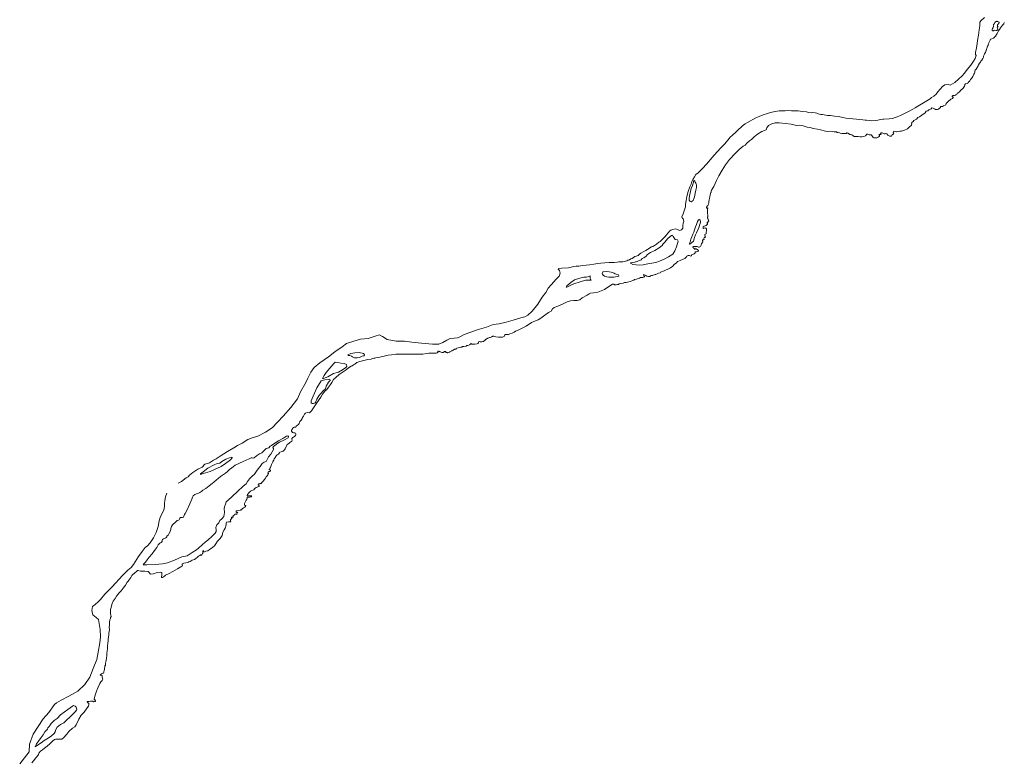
# Model space of a CAD drawing. Header units: metres. Extents: x 347609 to 404409, y 8548087 to 8605413.
# Tile 11 of 46: x 367884 to 370444, y 8557411 to 8559339. Entities that reach past the tile are written whole.
import ezdxf

# ---------------------------------------------------------------- set-up
doc = ezdxf.new("R2010")
doc.units = ezdxf.units.M
doc.layers.add('01. RIO', color=7, linetype='Continuous', lineweight=5, true_color=0x2776bb)

# ---------------------------------------------------------------- blocks, each defined once
blk = doc.blocks.new('REIORORI')
at = {"layer": '01. RIO', "color": 152, "lineweight": 15, "true_color": 0x2776bb, "flags": 128}
for points in [[(368296.4, 8558134), (368304.7, 8558138.4), (368316.6, 8558147.4), (368322.5, 8558150.1), (368325.9, 8558154.7), (368334, 8558162), (368347.6, 8558170.5), (368358.3, 8558175.9), (368365.2, 8558183), (368372.7, 8558184.7), (368377.4, 8558186.9), (368388.3, 8558193.4), (368395.4, 8558196.9), (368405.2, 8558204.2), (368424.2, 8558216.1), (368440.8, 8558225.9), (368450.6, 8558232.3), (368463, 8558238.4), (368477.6, 8558247.1), (368488.6, 8558251.8), (368503.5, 8558256.2), (368523.5, 8558266.4), (368540.5, 8558277.6), (368554.5, 8558292.3), (368569.1, 8558308.2), (368588.9, 8558331.1), (368606.9, 8558353.1), (368614, 8558371.6), (368626.9, 8558394.2), (368633.3, 8558407.2), (368641.1, 8558423), (368649.9, 8558435), (368664.3, 8558446.9), (368687.4, 8558462.3), (368703.3, 8558475.1), (368722.6, 8558488.2), (368733.8, 8558497), (368753.1, 8558503.6), (368769.9, 8558508.5), (368790.6, 8558509.9), (368808.4, 8558515.8), (368819.7, 8558519.5), (368827.8, 8558515.3), (368839.8, 8558507.5), (368863, 8558503.6), (368884.3, 8558503.1), (368903.6, 8558500.9), (368928.5, 8558498), (368957.9, 8558495.8), (368973.8, 8558495.8), (368984.8, 8558499.5), (368994.8, 8558506.1), (369003.4, 8558510.2), (369013.7, 8558511.2), (369022.7, 8558511.9), (369028.8, 8558514.6), (369039.9, 8558520.2), (369057, 8558526.6), (369073.6, 8558533), (369097.9, 8558540), (369115.7, 8558546.6), (369131.2, 8558548.6), (369148.8, 8558552.5), (369167.6, 8558557.7), (369186.9, 8558563.5), (369197.2, 8558566.7), (369205.3, 8558570.9), (369216.8, 8558581.2), (369231.7, 8558599.7), (369242.7, 8558617.9), (369252, 8558629.8), (369258.6, 8558641.1), (369266.5, 8558650.1), (369279.4, 8558664.6), (369286.8, 8558672.2), (369289.5, 8558679.8), (369287.5, 8558687.1), (369284.3, 8558690.8), (369284.8, 8558692.5), (369293.4, 8558692.7), (369311.2, 8558693.7), (369325.4, 8558697.4), (369330.9, 8558697.8), (369338, 8558698.5), (369348.6, 8558700.1), (369365.9, 8558701.9), (369377.4, 8558703.5), (369387.5, 8558705), (369395.6, 8558705.7), (369405.9, 8558706.7), (369416.5, 8558707.9), (369429.8, 8558707.7), (369437.6, 8558708.5), (369442.2, 8558709.2), (369452.4, 8558709.2), (369456.3, 8558710.5), (369459.4, 8558711.4), (369463.1, 8558711.9), (369465.6, 8558713.4), (369467.4, 8558714.2), (369469.8, 8558715.1), (369473.2, 8558716.9), (369476.8, 8558718.4), (369480.5, 8558720.7), (369484, 8558723), (369487.1, 8558724.2), (369491.9, 8558726), (369495.6, 8558729.3), (369499.2, 8558731.6), (369505.4, 8558735.3), (369509.1, 8558737.6), (369512.4, 8558739.3), (369516.5, 8558741.7), (369519.4, 8558742.9), (369522.9, 8558745.6), (369527.4, 8558748.1), (369530.3, 8558749.5), (369534.7, 8558751.9), (369539.7, 8558755.6), (369546.3, 8558760.5), (369549.1, 8558762.3), (369551.8, 8558764.7), (369557.1, 8558770), (369562.7, 8558775.2), (369566.4, 8558779.9), (369570.2, 8558785.2), (369574.8, 8558790), (369577.3, 8558791.6), (369582.1, 8558793.9), (369590.3, 8558795.3), (369594.4, 8558793.7), (369599.7, 8558791.2), (369605.2, 8558793), (369608.2, 8558797.4), (369608.1, 8558802.9), (369609.3, 8558810.4), (369610.7, 8558815.1), (369609.2, 8558821.3), (369606.3, 8558823.5), (369605.9, 8558826.5), (369609, 8558834.1), (369615.6, 8558852.4), (369615.6, 8558859.6), (369616.9, 8558868.7), (369619.2, 8558879.1), (369622.1, 8558892.3), (369626.6, 8558904.5), (369630.1, 8558911.4), (369631.4, 8558915.2), (369632, 8558918.1), (369634.8, 8558923.5), (369638.8, 8558930.1), (369641.9, 8558936.3), (369647.9, 8558940.7), (369652, 8558944.8), (369660.5, 8558953.3), (369669, 8558962.9), (369675.8, 8558970.6), (369683.5, 8558979.8), (369690.7, 8558987.3), (369697.7, 8558995.6), (369707.7, 8559006.5), (369717.3, 8559016.7), (369728.5, 8559030), (369731.5, 8559033.3), (369738, 8559038.8), (369746, 8559046.8), (369753.7, 8559054.2), (369759.2, 8559059.1), (369764, 8559063.2), (369770.9, 8559068), (369776.9, 8559071.9), (369784.3, 8559076.4), (369790.4, 8559079.9), (369798.4, 8559083.8), (369806.6, 8559087.8), (369816.9, 8559091.5), (369828.8, 8559095.5), (369836.7, 8559097.5), (369848.2, 8559100), (369858.6, 8559101.8), (369867.3, 8559102.4), (369874.2, 8559102.4), (369881.3, 8559102.7), (369890.6, 8559101.9), (369896.1, 8559102.2), (369903.8, 8559101.9), (369908.7, 8559101.8), (369913.4, 8559101.1), (369920.6, 8559100), (369929.9, 8559099.1), (369935.3, 8559098), (369942.1, 8559097.2), (369944.7, 8559097.7), (369952.3, 8559096.7), (369957.2, 8559095.8), (369960.3, 8559093.9), (369963.8, 8559093.3), (369967.1, 8559093), (369971.3, 8559092.5), (369975.8, 8559091.5), (369984.5, 8559090.1), (369992.2, 8559090), (370003.2, 8559088.2), (370013.6, 8559087.1), (370024.3, 8559085.1), (370032.1, 8559083), (370041.8, 8559082.1), (370050.8, 8559081.2), (370060.4, 8559080.4), (370068.7, 8559079.3), (370076.1, 8559078.3), (370082.6, 8559078), (370086.2, 8559077.7), (370092.6, 8559077.1), (370100, 8559076.3), (370109.5, 8559077.4), (370115.8, 8559078), (370122.2, 8559079.3), (370128.8, 8559080.2), (370131.5, 8559080.2), (370145.2, 8559081), (370153.7, 8559082.6), (370160.3, 8559084.9), (370165.5, 8559086.2), (370174.5, 8559089.8), (370183.2, 8559093.9), (370192, 8559098.9), (370199.1, 8559102.4), (370206.5, 8559106.8), (370212.2, 8559110.1), (370219.1, 8559114.2), (370224.1, 8559117), (370234.4, 8559122.8), (370242.6, 8559128.1), (370251.4, 8559133.6), (370255.3, 8559136.4), (370260.8, 8559140.2), (370267, 8559145.2), (370271.5, 8559151.9), (370284, 8559165.6), (370290, 8559169.7), (370299, 8559170.3), (370304, 8559168.9), (370315.5, 8559175.8), (370325.4, 8559184.5), (370335.2, 8559192.7), (370340.7, 8559200.1), (370348.1, 8559210), (370357.1, 8559220.7), (370364.5, 8559231.6), (370368.9, 8559238.5), (370370.8, 8559245.6), (370369.5, 8559248.9), (370369.2, 8559254), (370371.9, 8559265.6), (370374, 8559277), (370375, 8559284.9), (370377.1, 8559299), (370379.1, 8559312.4), (370380.7, 8559322.9), (370380.5, 8559328.5), (370381, 8559332.8), (370384.6, 8559337), (370392.7, 8559344.9)], [(367915.5, 8557407), (367921.3, 8557412.9), (367925, 8557418.7), (367928.5, 8557422.7), (367932.8, 8557428.5), (367933.7, 8557431.6), (367938, 8557437), (367943.6, 8557440.7), (367948.5, 8557444.6), (367955.6, 8557450.5), (367962.8, 8557456.5), (367969.8, 8557462.7), (367974.3, 8557467.2), (367977.8, 8557468.4), (367993.3, 8557468.4), (367998.4, 8557471.8), (368006.7, 8557481), (368012.1, 8557488.3), (368021.8, 8557496.8), (368027.2, 8557500.8), (368030.8, 8557505.8), (368037.8, 8557520), (368044.3, 8557530.6), (368051.4, 8557538.7), (368059.6, 8557550.2), (368063, 8557554.5), (368064.3, 8557558.3), (368064.1, 8557561.2), (368062, 8557562.4), (368060.5, 8557562.9), (368059.5, 8557565.5), (368060.2, 8557566.4), (368064.4, 8557566.4), (368068.5, 8557566.9), (368073.9, 8557567.2), (368075.4, 8557566.4), (368075.8, 8557565.6), (368078.4, 8557566.1), (368081.1, 8557566.6), (368081.6, 8557567.9), (368079.2, 8557570.9), (368077.5, 8557572.5), (368078.4, 8557576.9), (368080.5, 8557582.6), (368084.1, 8557593.4), (368088.1, 8557603.7), (368092.3, 8557613.3), (368095.4, 8557617.3), (368098.6, 8557620.9), (368100.1, 8557623.9), (368099.2, 8557626.7), (368098.5, 8557629.5), (368098.5, 8557631.3), (368098.4, 8557633.8), (368097.5, 8557633.9), (368096.3, 8557634.6), (368094.4, 8557634.6), (368093.8, 8557635.2), (368094, 8557636.3), (368095.4, 8557636.7), (368097.1, 8557638), (368099.9, 8557639.8), (368101.7, 8557640.2), (368102.5, 8557641.5), (368102.7, 8557643.7), (368103.4, 8557646.8), (368104.5, 8557649.2), (368104.7, 8557652.5), (368105.3, 8557655.5), (368105.9, 8557657.4), (368105.8, 8557659.3), (368106.9, 8557660.7), (368107.5, 8557665.8), (368108.6, 8557672.6), (368109.7, 8557678.9), (368110.4, 8557686), (368110.9, 8557691.7), (368111.7, 8557697.5), (368112.5, 8557704.3), (368112.6, 8557711), (368113.4, 8557717.7), (368114.2, 8557723.8), (368114.6, 8557729.1), (368115.5, 8557738.3), (368116, 8557743.6), (368116.5, 8557748.2), (368117.4, 8557752.7), (368117.3, 8557755.1), (368117, 8557757.9), (368117.1, 8557760.2), (368117.5, 8557763.3), (368117.5, 8557767.2), (368117.9, 8557772.8), (368118.4, 8557778.7), (368119, 8557780.7), (368120.1, 8557781.9), (368120.6, 8557784.9), (368121.7, 8557787.2), (368121.3, 8557791), (368120.5, 8557794.7), (368120.1, 8557798.4), (368120.5, 8557805.8), (368121.7, 8557811), (368123.8, 8557818.4), (368125.2, 8557823.3), (368126.8, 8557827.2), (368129.8, 8557831), (368132.1, 8557834.5), (368135.8, 8557840), (368139.1, 8557844.5), (368142.9, 8557848.7), (368147.7, 8557854), (368153.2, 8557861.2), (368159, 8557869.1), (368164, 8557876.7), (368166.6, 8557879.5), (368167.8, 8557881.6), (368170.5, 8557885.4), (368173, 8557888.9), (368176, 8557894), (368177.8, 8557895.8), (368182.4, 8557899.9), (368188.6, 8557905.4), (368190.4, 8557906.6), (368192.3, 8557906.8), (368198, 8557904.8), (368209.6, 8557905.1), (368218.2, 8557904.2), (368219.8, 8557902.2), (368224.5, 8557897.6), (368231.7, 8557897.9), (368241.3, 8557901.3), (368249.4, 8557902.4), (368253.6, 8557901.6), (368254, 8557896.7), (368253, 8557888.9), (368255.6, 8557888.5), (368260.3, 8557892.2), (368263.2, 8557894.6), (368272.6, 8557899.3), (368282.4, 8557903.9), (368288.5, 8557908.1), (368294.7, 8557911.4), (368298.5, 8557914.1), (368303.4, 8557916.3), (368305.6, 8557917.8), (368307.1, 8557918.8), (368307.7, 8557920.3), (368306.6, 8557921.9), (368306.2, 8557923.1), (368307.3, 8557924.4), (368310.6, 8557925.8), (368316.2, 8557926.9), (368321, 8557928.1), (368323.1, 8557928.5), (368324.1, 8557929.6), (368327, 8557930.6), (368332.6, 8557933.4), (368338.5, 8557935.7), (368342.1, 8557938), (368346.2, 8557941.9), (368348.9, 8557943.8), (368350.8, 8557944.9), (368352.3, 8557946.2), (368354.3, 8557947.3), (368355.4, 8557947.6), (368356.2, 8557947.1), (368356.9, 8557947.1), (368357.7, 8557948), (368359.3, 8557950.9), (368360.4, 8557952.3), (368360, 8557955.3), (368360.5, 8557958.4), (368361.7, 8557958.5), (368362.4, 8557956.5), (368363, 8557955.2), (368364.9, 8557955.6), (368366.3, 8557955.9), (368368, 8557956.9), (368373.3, 8557958.3), (368378, 8557961.7), (368382, 8557964.2), (368390.7, 8557971.1), (368393.9, 8557976.1), (368398.6, 8557982.9), (368405.3, 8557989.9), (368410.4, 8557998.2), (368412.3, 8558006.3), (368415.8, 8558012.6), (368418.4, 8558017.3), (368420.9, 8558026), (368421.1, 8558030.3), (368422.3, 8558032.7), (368427, 8558033.2), (368429.8, 8558033.4), (368431.9, 8558033.4), (368432.9, 8558034.5), (368432.7, 8558036.2), (368432.2, 8558037.9), (368432.2, 8558038.8), (368433.3, 8558039.6), (368435, 8558042.1), (368436, 8558043.1), (368436.3, 8558043.6), (368435.9, 8558044), (368434.7, 8558044.9), (368435, 8558045.7), (368436.4, 8558046.4), (368437.4, 8558045.8), (368438, 8558045.5), (368438.8, 8558046.2), (368439, 8558047.5), (368439.6, 8558048.2), (368439.1, 8558048.8), (368439.4, 8558049.2), (368442, 8558050.6), (368442.8, 8558051.2), (368442.8, 8558051.8), (368443.7, 8558053), (368446.4, 8558053.1), (368447.8, 8558053.1), (368448.4, 8558052.9), (368448.6, 8558054.2), (368449.3, 8558056.1), (368450.1, 8558057.4), (368451, 8558058.4), (368450.2, 8558058.4), (368447.7, 8558058.1), (368447.1, 8558058.7), (368446.8, 8558061.1), (368447.5, 8558061.7), (368457.3, 8558062.7), (368457.9, 8558064.3), (368461.1, 8558064.5), (368462.8, 8558067.5), (368465.8, 8558069.4), (368469.2, 8558071.5), (368471.3, 8558073.5), (368471.9, 8558075.5), (368470.9, 8558075.9), (368469.3, 8558076.3), (368468.8, 8558078.7), (368468.7, 8558080.7), (368469.9, 8558082.8), (368471.6, 8558086.1), (368473.1, 8558090), (368475.1, 8558092.3), (368475.4, 8558093.9), (368475.3, 8558095.3), (368475.2, 8558096.9), (368476.6, 8558097.6), (368478.5, 8558097.7), (368482.9, 8558097.9), (368484.4, 8558098.5), (368486.7, 8558098.8), (368486.9, 8558099.9), (368487.8, 8558100.6), (368487.7, 8558100.9), (368485.6, 8558100.9), (368481.8, 8558101), (368477.6, 8558100.9), (368475.8, 8558100.9), (368475.2, 8558101.5), (368476.8, 8558104.7), (368481.2, 8558109.8), (368484.6, 8558112.9), (368487.8, 8558114.8), (368493.1, 8558116.9), (368495.1, 8558119.1), (368496.6, 8558121.2), (368499.4, 8558122.8), (368502, 8558123.6), (368503.4, 8558124.1), (368504.7, 8558125), (368506, 8558125.7), (368506.6, 8558125.9), (368506.8, 8558127.8), (368505.6, 8558128.3), (368504.2, 8558128.6), (368503.9, 8558129.5), (368504.1, 8558130.1), (368504.7, 8558130.3), (368504.9, 8558131.1), (368504.9, 8558131.8), (368505.8, 8558132.1), (368508.1, 8558132.1), (368508.7, 8558132.4), (368509.2, 8558132.8), (368511.4, 8558133.1), (368512.4, 8558133.1), (368512.7, 8558133.3), (368512.6, 8558133.8), (368512.6, 8558134.7), (368513.7, 8558136.1), (368514.5, 8558136.2), (368515.1, 8558136.4), (368515.1, 8558137), (368515.9, 8558137.5), (368516.2, 8558138.3), (368516.8, 8558138.7), (368517.3, 8558139.5), (368517.8, 8558140.1), (368518.6, 8558140.4), (368519.1, 8558141.4), (368520.1, 8558142.7), (368520.4, 8558143.7), (368521.3, 8558144.3), (368521.6, 8558145.1), (368522.3, 8558145.5), (368522.3, 8558145.8), (368523, 8558146.9), (368524.4, 8558148.7), (368525.3, 8558150.4), (368526, 8558151.6), (368527, 8558152.5), (368528.4, 8558153.6), (368528.7, 8558154.6), (368529.5, 8558155.6), (368529.6, 8558156.9), (368530.2, 8558157.8), (368530.8, 8558158.4), (368530.8, 8558159.1), (368530.8, 8558159.9), (368529.4, 8558160), (368529.6, 8558161.1), (368529.9, 8558162.8), (368530.4, 8558163.4), (368531.5, 8558163.5), (368532.2, 8558163.8), (368533, 8558164.2), (368534.8, 8558164.2), (368535.7, 8558164.6), (368536.2, 8558166.6), (368535.9, 8558168.1), (368534.2, 8558168.4), (368532.9, 8558168.5), (368533.1, 8558169.7), (368534.2, 8558171.5), (368535.1, 8558173.9), (368535.9, 8558174.9), (368536.9, 8558177), (368538, 8558179.7), (368539, 8558182.2), (368539.9, 8558184.3), (368541.4, 8558187.4), (368542.3, 8558189.2), (368542.8, 8558190), (368543.3, 8558192.2), (368544.8, 8558194.1), (368546.2, 8558197), (368547.4, 8558199), (368548, 8558200.9), (368549.8, 8558203.1), (368551.4, 8558205.1), (368553.5, 8558207.4), (368557, 8558209.7), (368558.8, 8558211.6), (368559.7, 8558213.1), (368560.5, 8558214.5), (368564.3, 8558215.6), (368567.7, 8558216.5), (368569.3, 8558217.5), (368572.4, 8558220.8), (368574.2, 8558223.5), (368575.4, 8558225.7), (368578.7, 8558231.7), (368580, 8558234.2), (368583.9, 8558237.1), (368586.8, 8558239.5), (368591.4, 8558243.2), (368592.9, 8558246.7), (368591.9, 8558248.8), (368592, 8558250), (368594, 8558252.3), (368595.8, 8558253.9), (368598.4, 8558255.3), (368599.9, 8558256.4), (368601.2, 8558258.3), (368601.8, 8558259.9), (368601.9, 8558262.2), (368601.5, 8558263.8), (368599.5, 8558264.8), (368597.8, 8558264.8), (368596, 8558264.9), (368593.3, 8558266), (368591.5, 8558268.1), (368590.5, 8558269.2), (368590.8, 8558271.4), (368592.2, 8558273.9), (368593.6, 8558276.5), (368596.2, 8558278.6), (368598.2, 8558279.2), (368600.2, 8558279.3), (368600.9, 8558279.3), (368601.9, 8558279.7), (368603.3, 8558281.8), (368606.6, 8558285.1), (368609.2, 8558286.9), (368610.5, 8558289.4), (368612.1, 8558292.3), (368612.7, 8558294.6), (368616.1, 8558298.2), (368618.2, 8558301.8), (368619.8, 8558304.3), (368622.4, 8558308.3), (368624.8, 8558313.4), (368627.2, 8558316.1), (368632, 8558317.4), (368637.8, 8558316.5), (368642.7, 8558321.9), (368653, 8558337.5), (368663.1, 8558351.7), (368666.8, 8558357.2), (368671.5, 8558365.6), (368677.2, 8558372.9), (368683.1, 8558377.6), (368687.3, 8558384), (368692, 8558390.6), (368696, 8558395.9), (368700.3, 8558403.4), (368706.2, 8558409), (368714.6, 8558416.1), (368725, 8558423.3), (368730.2, 8558426.6), (368734.5, 8558430), (368741.7, 8558436), (368745.8, 8558438), (368748.8, 8558438.8), (368751.8, 8558441.3), (368756, 8558443.7), (368761.2, 8558447.3), (368768.2, 8558450), (368775.5, 8558452.1), (368789.2, 8558455.1), (368798.1, 8558456.6), (368800.2, 8558457.6), (368804.7, 8558458.8), (368807.8, 8558458.6), (368810.6, 8558459.5), (368820.9, 8558461.9), (368831.7, 8558464.4), (368842.2, 8558466.4), (368851.2, 8558467.6), (368862.1, 8558469), (368876.4, 8558469.4), (368893.9, 8558469.6), (368912.7, 8558469.1), (368925.2, 8558469.3), (368932.7, 8558469.4), (368941.5, 8558470.8), (368948.1, 8558471.6), (368958.4, 8558472.1), (368964.5, 8558471.9), (368967.1, 8558472.2), (368969.1, 8558472.5), (368970.6, 8558473.2), (368972.2, 8558474), (368970.9, 8558474.7), (368971.4, 8558476), (368972.3, 8558476.9), (368973.7, 8558476.6), (368974.5, 8558477.6), (368977.7, 8558475.7), (368980.4, 8558474.2), (368981.8, 8558473.3), (368982.4, 8558473.4), (368983, 8558473.7), (368984.3, 8558473.5), (368985.5, 8558473.6), (368986.4, 8558474.3), (368987.3, 8558475), (368987.6, 8558475.7), (368988.3, 8558476.4), (368989.7, 8558476.2), (368990.1, 8558475.9), (368990.5, 8558476.3), (368991.5, 8558476.1), (368993.4, 8558474.1), (368994.5, 8558473.5), (368995, 8558473.6), (368995.8, 8558473.4), (368996.7, 8558473.1), (368997.6, 8558473.2), (368999.1, 8558473.9), (369001.8, 8558474.5), (369002.9, 8558475.2), (369004.6, 8558475.9), (369006, 8558476.8), (369007.6, 8558477.7), (369009, 8558478.8), (369011.3, 8558480.2), (369014.6, 8558482.1), (369017.7, 8558482.4), (369018.7, 8558482.7), (369019.2, 8558484.3), (369020.4, 8558485.2), (369024.4, 8558485.6), (369027.7, 8558486.7), (369031.3, 8558487.5), (369033.9, 8558488), (369034.8, 8558488.4), (369034.9, 8558488.9), (369035.8, 8558489), (369038.6, 8558489.3), (369045, 8558490.5), (369046.3, 8558491), (369046.9, 8558491.9), (369048, 8558491.9), (369049.1, 8558492.2), (369053.4, 8558493.8), (369056.6, 8558495.6), (369057.2, 8558496.3), (369057.9, 8558496.8), (369058.6, 8558496.2), (369058.5, 8558495.6), (369059.3, 8558495.1), (369063.7, 8558495.3), (369067.3, 8558495.4), (369073.5, 8558496.5), (369075.2, 8558497.5), (369077.1, 8558499.2), (369077.4, 8558500.1), (369077.8, 8558501.8), (369078, 8558502.4), (369079.2, 8558502.1), (369081.5, 8558501.5), (369082.8, 8558501.7), (369084.2, 8558501.3), (369086.1, 8558501.7), (369088.4, 8558502.1), (369090.3, 8558502.3), (369091.9, 8558504.2), (369093.7, 8558505.3), (369095, 8558507.2), (369096.2, 8558507.5), (369096.7, 8558508.3), (369097.7, 8558509), (369098.7, 8558509.2), (369100.4, 8558510.5), (369101.4, 8558511.4), (369103.9, 8558512), (369105.5, 8558512.7), (369107.4, 8558513.1), (369109.8, 8558513.6), (369111.8, 8558514.3), (369112.2, 8558515), (369113.5, 8558515.2), (369114.2, 8558515.8), (369116.7, 8558515.9), (369122.2, 8558514.6), (369128.8, 8558513.7), (369132.5, 8558513.5), (369139.4, 8558514), (369143.7, 8558515.4), (369144.6, 8558518.8), (369147.3, 8558520.3), (369151, 8558520.5), (369155.2, 8558520.4), (369158.9, 8558522), (369164.4, 8558524.1), (369169.7, 8558526.7), (369173, 8558528.9), (369180.2, 8558532.1), (369190.7, 8558536.7), (369201, 8558542.5), (369215.1, 8558551.6), (369225.3, 8558556.2), (369232.1, 8558558.7), (369238.8, 8558563.4), (369249.7, 8558570.8), (369259.5, 8558577.5), (369265.7, 8558581.5), (369269.5, 8558587.7), (369274.3, 8558590.7), (369283, 8558594.5), (369297.3, 8558600.4), (369307.3, 8558605.3), (369316.6, 8558608.2), (369325.4, 8558609), (369333.3, 8558608.7), (369340.5, 8558611.1), (369346.9, 8558616.1), (369359.9, 8558623.1), (369365.3, 8558625.9), (369368.4, 8558628.1), (369376.1, 8558628.9), (369387.2, 8558630.6), (369404.5, 8558637.8), (369418.6, 8558646.8), (369425.7, 8558651), (369427.2, 8558651.8), (369429.2, 8558651.6), (369430.7, 8558650.1), (369431.7, 8558649.8), (369435.5, 8558650), (369438.4, 8558650.7), (369441.5, 8558650.7), (369443.3, 8558651.9), (369447.6, 8558652.9), (369453.2, 8558653.7), (369457.1, 8558655.4), (369460.9, 8558655.9), (369471.2, 8558658.4), (369480.6, 8558661.5), (369482.8, 8558663.2), (369487.6, 8558664.4), (369495.4, 8558667.4), (369498.4, 8558669), (369504.4, 8558669.1), (369508.5, 8558670.5), (369509.3, 8558671.1), (369507.2, 8558672.6), (369507.8, 8558674.1), (369506, 8558675.4), (369506.6, 8558676.3), (369512.1, 8558673.6), (369515.2, 8558672.2), (369519, 8558671.7), (369520.3, 8558671.2), (369522.4, 8558671.5), (369524.8, 8558672.9), (369527.4, 8558673.8), (369529.7, 8558674.3), (369531.5, 8558674.5), (369534.3, 8558675.9), (369536.6, 8558676.9), (369538.2, 8558676.9), (369541.4, 8558677.9), (369545.5, 8558679.7), (369549.4, 8558680.7), (369550.8, 8558682.5), (369552.6, 8558683.8), (369555.8, 8558684.2), (369561.8, 8558687.2), (369565.4, 8558688.4), (369568, 8558689.9), (369571.1, 8558691), (369576.4, 8558693.9), (369582.7, 8558698.3), (369586.2, 8558702.3), (369591.9, 8558706.5), (369594.7, 8558710), (369596.9, 8558711.1), (369601.6, 8558712.8), (369609.1, 8558716.1), (369613.9, 8558718.3), (369618.5, 8558723.3), (369619.6, 8558725.4), (369622.7, 8558725.7), (369625.7, 8558725.6), (369627.7, 8558724.9), (369629, 8558724.6), (369630.7, 8558724.9), (369631.2, 8558725.2), (369631.2, 8558725.9), (369631.3, 8558727.3), (369631.6, 8558727.9), (369633.4, 8558728.7), (369636.3, 8558729.2), (369637.7, 8558730), (369639, 8558731.5), (369640.2, 8558733.1), (369640.1, 8558734.8), (369641.3, 8558735.3), (369643.9, 8558735.6), (369646, 8558736.6), (369647.8, 8558737.3), (369649, 8558737.4), (369648.8, 8558738.2), (369648, 8558739.3), (369647.1, 8558740.4), (369646.2, 8558741.9), (369644.3, 8558742.8), (369642.8, 8558743), (369640.8, 8558742.9), (369640.7, 8558742.5), (369640.4, 8558741.8), (369639.4, 8558742.4), (369639.1, 8558743.5), (369638, 8558744.4), (369636.5, 8558744.9), (369636, 8558745.4), (369635.8, 8558746.1), (369634.3, 8558747), (369634.2, 8558747.8), (369634.5, 8558748.9), (369635.5, 8558748.9), (369635.6, 8558749.4), (369635.8, 8558749.7), (369637.3, 8558749.3), (369638.8, 8558749), (369639.9, 8558748.8), (369640.9, 8558749.4), (369642.4, 8558749.7), (369645.3, 8558749.1), (369649.6, 8558747.9), (369651.3, 8558747.7), (369652.8, 8558748.4), (369654.3, 8558749.4), (369654.9, 8558751.3), (369655.7, 8558753.2), (369656.5, 8558754.8), (369657.2, 8558756.5), (369658.7, 8558758.7), (369659.8, 8558760.4), (369660.2, 8558761.6), (369659.6, 8558764.3), (369659.6, 8558766.6), (369662.1, 8558767.1), (369663.4, 8558767.5), (369663.5, 8558768.4), (369663.3, 8558769.9), (369663.6, 8558772.4), (369665.4, 8558772.9), (369666.8, 8558773.5), (369667, 8558774.4), (369666.3, 8558775.1), (369665.7, 8558775.9), (369666.1, 8558776.9), (369665.9, 8558778.4), (369665.9, 8558780.2), (369667.2, 8558781.6), (369669, 8558782.7), (369669, 8558783.3), (369668.7, 8558784.1), (369668.9, 8558785.2), (369668.7, 8558787.4), (369669.6, 8558789.3), (369670.1, 8558792.2), (369670.1, 8558794.2), (369669.7, 8558795.3), (369669.1, 8558796.3), (369668.2, 8558796.9), (369666.5, 8558797.6), (369663.8, 8558796.7), (369662, 8558796.2), (369661.6, 8558796.5), (369661.4, 8558797.8), (369661, 8558799.4), (369661.1, 8558800.1), (369663.8, 8558802.4), (369669.5, 8558804.2), (369671, 8558805.3), (369671.5, 8558806.5), (369672.4, 8558806.9), (369673, 8558807.7), (369672.8, 8558808.3), (369672.2, 8558808.2), (369672.1, 8558808.7), (369672.2, 8558809.4), (369672.2, 8558810.1), (369671.7, 8558810.8), (369671.3, 8558811.3), (369671.4, 8558812.2), (369671.6, 8558812.8), (369672.5, 8558812.8), (369673.7, 8558812.7), (369674.6, 8558813.3), (369674.6, 8558814.3), (369675.2, 8558815.1), (369675.8, 8558815.6), (369675.1, 8558817.9), (369674.4, 8558820.2), (369673.8, 8558821.4), (369672.5, 8558823.2), (369672.3, 8558824.8), (369672.9, 8558825.3), (369673.2, 8558826.9), (369673.7, 8558830.9), (369672.3, 8558835.6), (369672.8, 8558846.4), (369673.2, 8558848.2), (369673.2, 8558849.6), (369672.3, 8558848.9), (369671.6, 8558848.2), (369670.9, 8558848.4), (369670.4, 8558849.9), (369670.4, 8558851.3), (369670.8, 8558852.7), (369671.3, 8558853.8), (369672.3, 8558855), (369673.3, 8558856.3), (369674.4, 8558857.5), (369674.9, 8558859.8), (369675.8, 8558862.6), (369676.4, 8558866.3), (369677, 8558870.8), (369677.8, 8558874.4), (369678.3, 8558879), (369679.4, 8558882.6), (369680.4, 8558886.9), (369681.3, 8558889.8), (369681.9, 8558891), (369681.7, 8558893.1), (369683.3, 8558895.5), (369688.9, 8558905.6), (369696.4, 8558920.7), (369702.1, 8558933.5), (369710.5, 8558948), (369719.2, 8558962), (369730.2, 8558975.7), (369745, 8558991.8), (369754.8, 8559001.6), (369765.1, 8559010.1), (369770.3, 8559012.5), (369774.5, 8559018.4), (369781.9, 8559024), (369787.2, 8559028), (369794, 8559034.7), (369802.4, 8559041.5), (369813.9, 8559048.3), (369824.8, 8559052.6), (369826.9, 8559057.8), (369831.5, 8559064), (369839.5, 8559068.5), (369848.7, 8559071.3), (369858.8, 8559071.2), (369875.4, 8559069.2), (369890.1, 8559067.2), (369904.3, 8559064.4), (369911.1, 8559064.5), (369921.1, 8559063.3), (369931.9, 8559059.4), (369939.9, 8559059), (369947.6, 8559056.5), (369958.8, 8559054.3), (369966, 8559053.1), (369979.6, 8559049.5), (369985.8, 8559048.7), (369993, 8559049.2), (370002.3, 8559047.4), (370008, 8559047.1), (370009.9, 8559046), (370012.5, 8559045.6), (370016.1, 8559045.3), (370017.4, 8559043.9), (370021.6, 8559043.1), (370031.3, 8559043), (370033.5, 8559043.5), (370034.8, 8559044.5), (370035.9, 8559044.9), (370037.8, 8559043.8), (370041.4, 8559041.3), (370042.4, 8559040.6), (370044.4, 8559040.2), (370047.5, 8559039.8), (370050.9, 8559037.6), (370054, 8559035.6), (370057.7, 8559035.5), (370064.1, 8559035.4), (370069.5, 8559034.4), (370074.3, 8559034.3), (370079, 8559035.1), (370083.5, 8559036.8), (370085, 8559038.9), (370085.8, 8559040.7), (370087.3, 8559041.8), (370088.3, 8559041.7), (370089.3, 8559041.3), (370091.5, 8559040.9), (370093.3, 8559039.6), (370095, 8559039.9), (370096.5, 8559039.4), (370098, 8559039.3), (370100.2, 8559038), (370101.8, 8559035.2), (370103.5, 8559033.2), (370105, 8559032.3), (370109.5, 8559031.9), (370113.1, 8559032.3), (370116.2, 8559033.8), (370119.2, 8559035.2), (370119.9, 8559035.9), (370119.8, 8559037.8), (370119, 8559039.1), (370118.9, 8559040.4), (370118.9, 8559041.1), (370120.1, 8559041), (370122.7, 8559040.5), (370124.1, 8559041), (370123.2, 8559042.1), (370122.2, 8559043), (370123.4, 8559044.9), (370124, 8559045.3), (370125.3, 8559045.3), (370126.8, 8559045.2), (370129.9, 8559043), (370132.2, 8559042.1), (370134.3, 8559042.4), (370136.3, 8559042.8), (370138.9, 8559041.9), (370141.4, 8559039.1), (370143, 8559037.8), (370146.8, 8559036.5), (370150.6, 8559036.1), (370152, 8559038.5), (370154.8, 8559040.2), (370156.1, 8559042.2), (370157.1, 8559044.2), (370155.5, 8559045.6), (370156.1, 8559047.3), (370157.3, 8559049), (370160.3, 8559048.2), (370162.9, 8559047.5), (370164, 8559047.2), (370166.2, 8559048.6), (370173.1, 8559049.4), (370177.4, 8559049.1), (370185.2, 8559051.6), (370192.7, 8559055.7), (370196.6, 8559060), (370202.8, 8559065.1), (370204.2, 8559069.1), (370203.3, 8559069.6), (370202.8, 8559069.7), (370203.7, 8559071.6), (370207.2, 8559074.2), (370209, 8559076.6), (370215.6, 8559080.5), (370219.8, 8559085.1), (370223.7, 8559086.3), (370230.2, 8559090.9), (370238.2, 8559096.9), (370241.4, 8559100.9), (370245.1, 8559102), (370248, 8559104.7), (370253.8, 8559107.6), (370255.6, 8559109.5), (370259.4, 8559108.8), (370262.9, 8559107.2), (370265.4, 8559105.4), (370270.6, 8559105.8), (370273.5, 8559106.4), (370274.9, 8559108.4), (370278.3, 8559110.4), (370278.6, 8559113.5), (370281.9, 8559113.6), (370283.7, 8559113.5), (370286.3, 8559115), (370290.6, 8559116.8), (370292.2, 8559118.1), (370293.4, 8559121.1), (370300.2, 8559128.1), (370303.8, 8559131.1), (370305.4, 8559132.7), (370307.8, 8559132.9), (370310, 8559133.8), (370311.5, 8559137), (370311.5, 8559138.5), (370308.8, 8559138.4), (370308.6, 8559141.4), (370310.4, 8559141.7), (370313.1, 8559142), (370313.4, 8559142.4), (370315.2, 8559142.2), (370317.2, 8559142.8), (370318.6, 8559143.6), (370321.2, 8559144.6), (370321.6, 8559146.3), (370321.9, 8559147.7), (370324.1, 8559149.3), (370327.2, 8559151), (370328.3, 8559152.1), (370330.8, 8559155.2), (370332.7, 8559157.4), (370334.8, 8559158.3), (370337.4, 8559161.2), (370340.9, 8559165.9), (370342.1, 8559168), (370342, 8559170.2), (370343.7, 8559172.3), (370347.9, 8559173.6), (370349.9, 8559174.2), (370350.6, 8559175.9), (370352.6, 8559178.6), (370354.3, 8559180.4), (370355.8, 8559181.8), (370356.5, 8559183.5), (370358.7, 8559186.5), (370362.2, 8559191.8), (370363.6, 8559193.3), (370365.3, 8559197.1), (370366.5, 8559200.2), (370367.3, 8559201.4), (370367.3, 8559203.4), (370367.7, 8559205.5), (370368.8, 8559208), (370370.8, 8559210.5), (370373.5, 8559214.4), (370374.8, 8559216.8), (370376.4, 8559219.5), (370377.4, 8559222), (370379.5, 8559226.1), (370382.1, 8559229.1), (370383.6, 8559231), (370385.6, 8559233.6), (370388.1, 8559238.1), (370389.6, 8559240.3), (370390.1, 8559242.1), (370390.4, 8559243.6), (370390.5, 8559244.5), (370391.2, 8559245.9), (370391.9, 8559247.6), (370392.4, 8559248.8), (370392.8, 8559250.6), (370394.2, 8559252.6), (370395.2, 8559253.5), (370395.6, 8559254.2), (370395.9, 8559255.7), (370396.3, 8559257.3), (370397.2, 8559259.5), (370398, 8559260.3), (370398.2, 8559262.2), (370398.8, 8559264.6), (370399.4, 8559266.6), (370399.7, 8559268.2), (370400.9, 8559270.7), (370402.2, 8559272.2), (370402.5, 8559273.8), (370403.4, 8559276.1), (370404, 8559277.9), (370404.3, 8559279.3), (370405.4, 8559281.1), (370406.6, 8559284.1), (370407.3, 8559286.2), (370408.8, 8559288.1), (370412.1, 8559289), (370416, 8559291.1), (370421.7, 8559296.3), (370425.7, 8559302.8), (370429.3, 8559310.1), (370432.1, 8559313.8), (370434.6, 8559317.9), (370436.8, 8559321.5), (370439.3, 8559325), (370441.5, 8559326.6), (370442.8, 8559328.5), (370444.3, 8559332)], [(367884.1, 8557403.8), (367909, 8557435.5), (367910, 8557455.5), (367919.3, 8557481.3), (367944.9, 8557521.4), (367960, 8557537.3), (367974.8, 8557558.6), (367979.7, 8557563.1), (367991.7, 8557569.3), (368012.1, 8557580.5), (368035.6, 8557593.2), (368053.8, 8557610.1), (368066.6, 8557629.7), (368074.8, 8557652.1), (368084.8, 8557675.5), (368087.9, 8557694.8), (368092.4, 8557719), (368094.2, 8557734.5), (368093.1, 8557753.8), (368089, 8557779.3), (368082.8, 8557784.3), (368074.2, 8557791.7), (368071.4, 8557802.7), (368073.5, 8557813.7), (368080.4, 8557818.2), (368088.4, 8557825.1), (368094.3, 8557831.4), (368105.1, 8557845.2), (368124.3, 8557864.3), (368151.5, 8557893.7), (368165.4, 8557907.8), (368173.8, 8557914.5), (368179.9, 8557922.5), (368193.3, 8557943.2), (368202.4, 8557956.6), (368210, 8557967), (368216.4, 8557971.3), (368223.8, 8557978.5), (368231.8, 8557991.9), (368238.9, 8558005.9), (368243.9, 8558021.7), (368247.1, 8558035.9), (368250.4, 8558047.2), (368258.9, 8558063.4), (368261, 8558072.9), (368260.9, 8558082.3), (368261.7, 8558089.3), (368263.5, 8558098.5), (368266.9, 8558107.6)]]:
    blk.add_lwpolyline(points, dxfattribs=at)
for points in [[(370430.6, 8559332.3), (370429.5, 8559333.2), (370428.3, 8559333.8), (370427, 8559334.6), (370426.6, 8559334.9), (370425.4, 8559334.6), (370424.4, 8559334.4), (370424, 8559334.9), (370423.7, 8559335.1), (370422.8, 8559334.8), (370421.1, 8559333.3), (370419.8, 8559331.7), (370419, 8559329.7), (370418, 8559327.8), (370417.1, 8559327.3), (370416.1, 8559326.4), (370415.7, 8559325), (370416, 8559323.2), (370416.2, 8559322.2), (370416, 8559320.9), (370415.2, 8559319.2), (370413.9, 8559316.1), (370413.1, 8559313.3), (370413.2, 8559311.2), (370413.8, 8559310.6), (370414.9, 8559309.7), (370417, 8559310.7), (370419.9, 8559312), (370422, 8559310.8), (370425, 8559310.9), (370427.7, 8559313.3), (370427.8, 8559315.5), (370426.5, 8559316.8), (370425.8, 8559318.5), (370426.9, 8559319.9), (370427.5, 8559320.2), (370428, 8559321), (370427.3, 8559321.4), (370426.7, 8559321.8), (370426.4, 8559323.2), (370426.7, 8559324.5), (370427, 8559325.2), (370426.3, 8559326), (370427.3, 8559326.9), (370428, 8559328), (370429.1, 8559328.3), (370429.8, 8559328.8), (370430.4, 8559329.3), (370430.8, 8559330.7), (370430.9, 8559331.8)], [(369640.9, 8558916.3), (369639.4, 8558919.5), (369637.9, 8558920.8), (369636.5, 8558919.8), (369636, 8558916.5), (369633.5, 8558907.6), (369630.5, 8558900.6), (369628.2, 8558892.7), (369626.5, 8558884.3), (369625.2, 8558875), (369625.2, 8558869.9), (369627.2, 8558866.4), (369629.8, 8558865.3), (369635.3, 8558869.2), (369638.3, 8558875.5), (369639.8, 8558882.1), (369640.6, 8558888.2), (369642.4, 8558895.5), (369643.9, 8558902.8), (369644.4, 8558908.9), (369643.4, 8558912.4), (369642.1, 8558914)], [(369626.8, 8558755.6), (369631.1, 8558758.5), (369635.8, 8558763.2), (369638.7, 8558772.8), (369641.6, 8558779.3), (369644.4, 8558784.8), (369648.4, 8558794.6), (369650.6, 8558800.1), (369652.2, 8558804.7), (369653.3, 8558809.5), (369654.5, 8558813.4), (369653.9, 8558817.7), (369651.7, 8558819.5), (369648.8, 8558819), (369646.7, 8558814.5), (369643.9, 8558806.8), (369641.8, 8558800.2), (369639, 8558792.9), (369636.7, 8558786.6), (369634.7, 8558781.2), (369631.8, 8558774.7), (369629.5, 8558768.2), (369628.6, 8558765.1), (369628.2, 8558763.1), (369626.8, 8558759.4), (369625.5, 8558756.3), (369625.7, 8558755.7), (369626.4, 8558755.4)], [(369472.6, 8558705.8), (369478.5, 8558702.4), (369496, 8558700.7), (369505.6, 8558701.9), (369517.4, 8558704.6), (369538.4, 8558707.8), (369547.6, 8558711.3), (369560, 8558716.1), (369571, 8558722.6), (369582.8, 8558729.6), (369587.9, 8558738.5), (369591.9, 8558748.3), (369595.9, 8558763.1), (369594.9, 8558766.6), (369588.4, 8558767.7), (369583, 8558775.5), (369581.2, 8558778.5), (369578.7, 8558778.2), (369575.6, 8558775.2), (369569, 8558769), (369561.9, 8558760.9), (369557.2, 8558756.1), (369554.3, 8558751.8), (369546.7, 8558745.7), (369535.4, 8558738.7), (369524.5, 8558733.7), (369520.2, 8558730.8), (369515.6, 8558727.7), (369512.7, 8558724.2), (369506.8, 8558720.3), (369503, 8558718), (369499.7, 8558715), (369498.7, 8558714.1), (369495.4, 8558712.9), (369492.9, 8558712), (369491.3, 8558711), (369489.4, 8558710.5), (369487.4, 8558709.8), (369485.6, 8558709.7), (369483.2, 8558709), (369478, 8558707.8), (369474.8, 8558706.9), (369473.1, 8558706.7), (369472.7, 8558706.5)], [(369304.8, 8558643.3), (369307.1, 8558647), (369317.3, 8558656.1), (369327, 8558662.3), (369340.3, 8558667.1), (369350.7, 8558669.8), (369358, 8558669.8), (369364.3, 8558671.2), (369367.7, 8558673.4), (369367.9, 8558672.6), (369367.1, 8558667.4), (369368.5, 8558663.8), (369369.9, 8558662.4), (369369.6, 8558661.5), (369355.1, 8558661.5), (369341.2, 8558657.7), (369324.7, 8558652.1), (369315.3, 8558647.8), (369306.6, 8558643.9)], [(369402.4, 8558683.5), (369408.7, 8558684), (369416.6, 8558683.2), (369422, 8558682.3), (369427.2, 8558681.3), (369430.2, 8558680), (369432.2, 8558678.7), (369435.5, 8558677.7), (369440.9, 8558675.6), (369442.3, 8558674.1), (369442.2, 8558672.6), (369439.3, 8558671.5), (369433.7, 8558670.9), (369428.6, 8558670), (369422.4, 8558669.7), (369415.8, 8558669.9), (369410.7, 8558670.8), (369404.8, 8558672.5), (369401.6, 8558675.2), (369399.3, 8558677.5), (369398.8, 8558679.8), (369399.6, 8558681.9), (369400.6, 8558683.1)], [(368737.4, 8558467.5), (368745, 8558470.9), (368755.7, 8558473), (368766.6, 8558473.3), (368778, 8558470.7), (368780.2, 8558469.1), (368780.7, 8558467.1), (368779.4, 8558465.1), (368774.4, 8558463.8), (368767.6, 8558461.1), (368761.9, 8558459.7), (368754.3, 8558459.9), (368749.9, 8558462.3), (368746.6, 8558464.5), (368742.8, 8558466.3), (368738.1, 8558466.3)], [(368671.8, 8558406.4), (368676.2, 8558413.8), (368680.7, 8558421.5), (368690.5, 8558433.1), (368701.3, 8558444.7), (368704.7, 8558448.9), (368711.1, 8558447.7), (368719.4, 8558445.7), (368728.2, 8558444.7), (368733.8, 8558442.5), (368734.4, 8558437.1), (368732, 8558434.3), (368723.4, 8558428.3), (368712.7, 8558422.5), (368699.9, 8558418.7), (368685.1, 8558410.2), (368678.3, 8558408), (368673.7, 8558406.1)], [(368641.9, 8558343), (368642.1, 8558348), (368646.9, 8558360.4), (368656.5, 8558381.9), (368668.4, 8558399.9), (368677.2, 8558402.3), (368686.6, 8558403.9), (368690.6, 8558404.1), (368691, 8558401.3), (368687, 8558396.3), (368680.8, 8558386.3), (368679.6, 8558379.5), (368672.8, 8558373.7), (368667, 8558366.9), (368661.6, 8558360.8), (368656.9, 8558352.4), (368653.9, 8558345.8), (368652.5, 8558342.6), (368650.9, 8558341.6), (368647.7, 8558341.2), (368644.5, 8558341)], [(368204.9, 8557921.6), (368214.3, 8557921.5), (368236.1, 8557922.2), (368255.6, 8557923.9), (368268.2, 8557926.5), (368286.3, 8557933.6), (368296.3, 8557937.9), (368305.6, 8557942.1), (368319.2, 8557945.4), (368332.8, 8557953.6), (368344.1, 8557960.5), (368348.9, 8557964.7), (368358.9, 8557973.3), (368366.4, 8557980.2), (368373.7, 8557985.7), (368384.6, 8557996.2), (368392.4, 8558003.8), (368394.6, 8558008.6), (368395.2, 8558012.3), (368394.5, 8558018.3), (368396.6, 8558025.9), (368401.9, 8558030.9), (368404.8, 8558036.8), (368409.9, 8558041.6), (368415.1, 8558047.6), (368417, 8558057.8), (368416, 8558068.2), (368416.7, 8558072.7), (368419.6, 8558079.7), (368421.2, 8558085.3), (368426.1, 8558089.7), (368436.4, 8558099.3), (368450.8, 8558112.2), (368465.1, 8558125.9), (368473.1, 8558132.5), (368476.7, 8558137.9), (368481.7, 8558145.6), (368488, 8558151.4), (368494.6, 8558157.7), (368499.8, 8558164.9), (368504.3, 8558171.6), (368509.5, 8558176.9), (368514.2, 8558185.1), (368520, 8558189), (368525.4, 8558190.7), (368527.2, 8558195.8), (368531.5, 8558202.1), (368536.9, 8558209.6), (368540.6, 8558215.7), (368544.5, 8558221.5), (368544, 8558223.9), (368542.4, 8558226.4), (368544.2, 8558229.7), (368551.4, 8558234.2), (368552.7, 8558236.5), (368559.6, 8558240.5), (368572.9, 8558246.6), (368582, 8558252), (368582.7, 8558255.4), (368581.4, 8558257.3), (368578.1, 8558256.5), (368573.6, 8558253.5), (368568, 8558250.3), (368556.8, 8558244.1), (368550.3, 8558239.7), (368539.3, 8558232.1), (368535.4, 8558230.2), (368531.7, 8558226), (368525.4, 8558223.9), (368521.4, 8558220.3), (368518.5, 8558217), (368513.9, 8558213), (368507.5, 8558210), (368500, 8558205), (368494.2, 8558199.7), (368491.8, 8558199), (368488.8, 8558200), (368486, 8558200), (368480.9, 8558197.6), (368465.6, 8558190.5), (368444.4, 8558180.8), (368436.1, 8558173.9), (368430, 8558169.7), (368424.5, 8558164.3), (368419.1, 8558160), (368411.4, 8558155.1), (368406.6, 8558151.1), (368400.5, 8558146.4), (368395.8, 8558142.8), (368389.2, 8558136.9), (368384.3, 8558133.2), (368376.8, 8558127.1), (368368.2, 8558120.3), (368360.3, 8558115.5), (368357.9, 8558113.4), (368355.1, 8558111), (368352.8, 8558110), (368348.8, 8558107.9), (368346.3, 8558107), (368339.2, 8558104.2), (368334.8, 8558101), (368333.3, 8558097.2), (368331.7, 8558092.7), (368326.4, 8558080.5), (368318.7, 8558063.3), (368314.8, 8558054.8), (368312.7, 8558052.3), (368311.6, 8558050.5), (368311, 8558048.1), (368309.7, 8558045.7), (368307.3, 8558044.3), (368304.9, 8558044.4), (368302.4, 8558044.6), (368300.6, 8558042.7), (368299.8, 8558040.3), (368298.8, 8558038.4), (368297.2, 8558037.9), (368293.9, 8558037), (368288.5, 8558031.9), (368283.6, 8558027.7), (368281.2, 8558025.8), (368279.2, 8558020.9), (368276.8, 8558016.5), (368277.2, 8558013.8), (368275.4, 8558008.4), (368272.3, 8558002.3), (368270, 8557998.8), (368266.9, 8557996), (368266.3, 8557994.4), (368263.7, 8557991.5), (368261, 8557990.1), (368257.9, 8557989.5), (368255.5, 8557987.6), (368254.8, 8557985.4), (368254.4, 8557982.6), (368251.6, 8557979.9), (368248.2, 8557978.1), (368244.6, 8557974), (368241, 8557967.1), (368234.9, 8557958.7), (368228.2, 8557950.6), (368221.1, 8557941.7), (368216, 8557935), (368210.9, 8557928.8), (368206.3, 8557923.2)], [(368435.5, 8558201.1), (368429.9, 8558200.2), (368420.3, 8558196.1), (368409.9, 8558190.3), (368404.3, 8558185.9), (368397.2, 8558185.3), (368389.5, 8558181.9), (368373.7, 8558173.1), (368361, 8558163.6), (368353.9, 8558157.9), (368353.9, 8558156.4), (368360.8, 8558159.2), (368379, 8558164.3), (368390.9, 8558169.7), (368407.7, 8558177.7), (368418.9, 8558185.2), (368432, 8558194.9), (368436.8, 8558199.6), (368436.7, 8558201), (368436.4, 8558201.3)], [(367924.7, 8557448), (367930.1, 8557452.5), (367939.8, 8557458.8), (367947.6, 8557464.9), (367958.2, 8557471.2), (367967.1, 8557477.4), (367973.9, 8557483), (367976.8, 8557487), (367977.8, 8557493.2), (367981.6, 8557499.4), (367989.9, 8557506.5), (367998.6, 8557510.5), (368004.7, 8557516.6), (368015.4, 8557526.4), (368023.5, 8557533.8), (368028.4, 8557539.6), (368031.7, 8557543.4), (368032.9, 8557546.5), (368031, 8557551.4), (368028, 8557554.1), (368024.1, 8557555.6), (368021.3, 8557554.4), (368009.7, 8557545.5), (367990.6, 8557531.4), (367981.2, 8557521.7), (367973.6, 8557516.6), (367968.3, 8557511.5), (367965.6, 8557509.3), (367963.9, 8557506.8), (367962.6, 8557503.8), (367961.5, 8557502.2), (367959.6, 8557500), (367957.7, 8557498.1), (367956.1, 8557494.3), (367953.2, 8557491.2), (367949.8, 8557487.1), (367944.8, 8557479.9), (367937.6, 8557468.8), (367933.2, 8557463.5), (367927.6, 8557456.3), (367925.7, 8557451.4), (367924.7, 8557448.5)]]:
    blk.add_lwpolyline(points, close=True, dxfattribs=at)

msp = doc.modelspace()

# ---------------------------------------------------------------- block references
msp.add_blockref('REIORORI', (0, 0))

doc.saveas('drawing.dxf')
